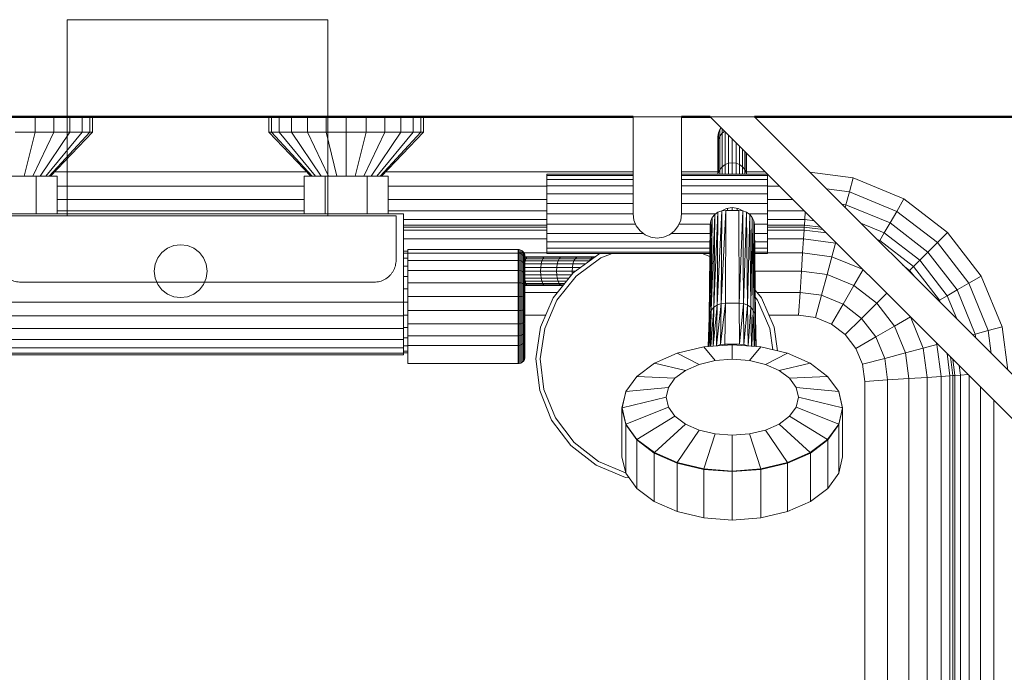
# Model space of a CAD drawing. Header units: millimetres. Extents: x -704 to 18014, y 1231 to 56345.
# Tile 43 of 60: x 13341 to 13788, y 41924 to 42220. Entities that reach past the tile are written whole.
import ezdxf

# ---------------------------------------------------------------- set-up
doc = ezdxf.new("R2010")
doc.units = ezdxf.units.MM
for name, color, linetype, lineweight in [('A-WALL-____-MCUT', 113, 'Continuous', 50), ('A-WALL-____-OTLN', 113, 'Continuous', 20), ('M-EQPM-____-OTLN', 50, 'Continuous', 20)]:
    doc.layers.add(name, color=color, linetype=linetype, lineweight=lineweight)

# ---------------------------------------------------------------- blocks, each defined once
blk = doc.blocks.new('Прямая форма - 83 new-609569-В_Этаж 03_Канализация')
at = {"layer": 'M-EQPM-____-OTLN', "color": 253}
for p, q in [((-65.94, 500), (-65.94, 493)), ((-57.5, 500), (-57.5, 493)), ((-50.25, 500), (-50.25, 493)), ((-44.69, 500), (-44.69, 493)), ((-41.19, 500), (-41.19, 493)), ((-40, 493), (-40, 500)), ((40, 500), (40, 493)), ((41.19, 493), (41.19, 500)), ((44.69, 493), (44.69, 500)), ((50.25, 493), (50.25, 500)), ((57.5, 493), (57.5, 500)), ((65.94, 493), (65.94, 500)), ((75, 493), (75, 500)), ((84.06, 493), (84.06, 500)), ((92.5, 493), (92.5, 500)), ((99.75, 493), (99.75, 500)), ((105.31, 493), (105.31, 500)), ((108.81, 493), (108.81, 500)), ((110, 493), (110, 500)), ((205, 456), (205, 500)), ((227, 500), (205, 500)), ((227, 456), (227, 500)), ((400, 340), (240, 500)), ((260, 500), (240, 500)), ((400, 360), (260, 500)), ((-65.94, 493), (-75, 493)), ((-65.94, 493), (-70.86, 473)), ((-57.5, 493), (-67, 473)), ((-57.5, 493), (-65.94, 493)), ((-50.25, 493), (-63.69, 473)), ((-44.69, 493), (-61.14, 473)), ((-41.19, 493), (-59.55, 473)), ((-59, 473), (-40, 493)), ((-50.25, 493), (-57.5, 493)), ((-44.69, 493), (-50.25, 493)), ((-41.19, 493), (-44.69, 493)), ((-40, 493), (-41.19, 493)), ((41.19, 493), (40, 493)), ((40, 493), (59, 473)), ((59.55, 473), (41.19, 493)), ((44.69, 493), (41.19, 493)), ((61.14, 473), (44.69, 493)), ((50.25, 493), (44.69, 493)), ((63.69, 473), (50.25, 493)), ((57.5, 493), (50.25, 493)), ((65.94, 493), (57.5, 493)), ((57.5, 493), (67, 473)), ((75, 493), (65.94, 493)), ((65.94, 493), (70.86, 473)), ((84.06, 493), (75, 493)), ((75, 493), (75, 473)), ((84.06, 493), (79.14, 473)), ((92.5, 493), (83, 473)), ((92.5, 493), (84.06, 493)), ((99.75, 493), (86.31, 473)), ((105.31, 493), (88.86, 473)), ((108.81, 493), (90.45, 473)), ((110, 493), (91, 473)), ((99.75, 493), (92.5, 493)), ((105.31, 493), (99.75, 493)), ((108.81, 493), (105.31, 493)), ((110, 493), (108.81, 493)), ((243.5, 491), (243.72, 492.68)), ((243.68, 489.63), (243.5, 491)), ((243.5, 491), (243.5, 487.95)), ((243.5, 487.95), (243.5, 491)), ((243.72, 492.68), (244.37, 494.25)), ((243.72, 489.63), (243.72, 492.68)), ((243.72, 489.63), (244.37, 491.19)), ((244.37, 494.25), (244.97, 495.03)), ((244.37, 491.19), (244.37, 494.25)), ((244.37, 491.19), (245.4, 492.53)), ((244.37, 476.03), (244.37, 491.19)), ((245.4, 492.53), (245.4, 494.6)), ((245.4, 492.53), (246.57, 493.43)), ((245.4, 477.33), (245.4, 492.53)), ((246.75, 493.25), (246.75, 478.32)), ((248.32, 491.68), (248.32, 478.95)), ((243.5, 487.95), (243.72, 489.63)), ((243.5, 474), (243.5, 487.95)), ((243.72, 474.52), (243.72, 489.63)), ((250, 479.16), (250, 490)), ((251.68, 478.95), (251.68, 488.32)), ((253.25, 478.32), (253.25, 486.75)), ((254.6, 477.33), (254.6, 485.4)), ((255.63, 476.03), (255.63, 484.37)), ((256.28, 474.52), (256.28, 483.72)), ((256.5, 474), (256.5, 483.5)), ((245.4, 477.33), (246.75, 478.32)), ((246.75, 478.32), (248.32, 478.95)), ((246.75, 478.32), (246.75, 474)), ((248.32, 478.95), (250, 479.16)), ((248.32, 478.95), (248.32, 474)), ((250, 474), (250, 479.16)), ((250, 479.16), (251.68, 478.95)), ((251.68, 478.95), (253.25, 478.32)), ((251.68, 474), (251.68, 478.95)), ((253.25, 478.32), (254.6, 477.33)), ((253.25, 474), (253.25, 478.32)), ((-84.5, 473), (-65.5, 473)), ((-56, 473), (-65.5, 473)), ((-65.5, 473), (-65.5, 456)), ((-57.1, 475), (57.1, 475)), ((-56, 456), (-56, 473)), ((56, 473), (56, 456)), ((65.5, 473), (56, 473)), ((65.5, 456), (65.5, 473)), ((84.5, 473), (65.5, 473)), ((84.5, 456), (84.5, 473)), ((84.5, 473), (94, 473)), ((92.9, 475), (205, 475)), ((94, 473), (94, 456)), ((166, 473.39), (166, 474)), ((205, 474), (166, 474)), ((166, 471.59), (166, 473.39)), ((205, 473.39), (166, 473.39)), ((227, 475), (243.5, 475)), ((266, 474), (227, 474)), ((266, 473.39), (227, 473.39)), ((243.72, 474.52), (244.37, 476.03)), ((244.37, 476.03), (245.4, 477.33)), ((244.37, 474), (244.37, 476.03)), ((245.4, 474), (245.4, 477.33)), ((254.6, 477.33), (255.63, 476.03)), ((254.6, 474), (254.6, 477.33)), ((255.63, 476.03), (256.28, 474.52)), ((255.63, 474), (255.63, 476.03)), ((256.5, 475), (265, 475)), ((266, 474), (266, 473.39)), ((266, 473.39), (266, 471.59)), ((285.11, 474.89), (304.73, 472.3)), ((-56, 468.53), (56, 468.53)), ((94, 468.53), (166, 468.53)), ((166, 468.73), (166, 471.59)), ((166, 471.59), (205, 471.59)), ((166, 465), (166, 468.73)), ((205, 468.73), (166, 468.73)), ((227, 471.59), (266, 471.59)), ((266, 468.73), (227, 468.73)), ((266, 471.59), (266, 468.73)), ((266, 468.73), (266, 465)), ((266, 468.53), (271.47, 468.53)), ((303.04, 466), (304.73, 472.3)), ((304.73, 472.3), (327.78, 462.76)), ((166, 460.66), (166, 465)), ((166, 465), (205, 465)), ((266, 465), (227, 465)), ((266, 460.66), (266, 465)), ((292.63, 467.37), (303.04, 466)), ((301.47, 460.13), (303.04, 466)), ((303.04, 466), (324.52, 457.11)), ((-56, 462.5), (56, 462.5)), ((94, 462.5), (166, 462.5)), ((166, 456), (166, 460.66)), ((205, 460.66), (166, 460.66)), ((266, 460.66), (227, 460.66)), ((266, 462.5), (277.5, 462.5)), ((266, 456), (266, 460.66)), ((299.63, 460.37), (301.47, 460.13)), ((301.13, 458.87), (301.47, 460.13)), ((301.47, 460.13), (321.48, 451.84)), ((324.52, 457.11), (327.78, 462.76)), ((327.78, 462.76), (347.57, 447.57)), ((101, 456), (-101, 456)), ((-56, 457.32), (56, 457.32)), ((94, 457.32), (166, 457.32)), ((101, 416), (101, 456)), ((166, 451.34), (166, 456)), ((205, 456), (166, 456)), ((205.37, 453.15), (205, 456)), ((226.63, 453.15), (227, 456)), ((242.54, 456), (227, 456)), ((242.05, 455.66), (240.48, 412.23)), ((240.48, 412.23), (242.05, 455.66)), ((240.94, 454.34), (242.05, 455.66)), ((240.94, 454.34), (242.05, 455.66)), ((243.5, 456.67), (241.65, 413.6)), ((241.65, 413.6), (243.5, 456.67)), ((241.65, 413.6), (242.05, 455.66)), ((242.05, 455.66), (241.65, 413.6)), ((242.05, 455.66), (243.5, 456.67)), ((242.05, 455.66), (243.5, 456.67)), ((245.19, 457.3), (243.18, 414.64)), ((243.18, 414.64), (245.19, 457.3)), ((243.18, 414.64), (243.5, 456.67)), ((243.5, 456.67), (243.18, 414.64)), ((243.5, 456.67), (245.19, 457.3)), ((243.5, 456.67), (245.19, 457.3)), ((247, 457.52), (244.95, 415.3)), ((244.95, 415.3), (247, 457.52)), ((244.95, 415.3), (245.19, 457.3)), ((245.19, 457.3), (244.95, 415.3)), ((245.19, 457.33), (247.41, 458.41)), ((247, 457.52), (245.19, 457.3)), ((245.19, 457.3), (247, 457.52)), ((246.85, 415.53), (247, 457.52)), ((246.85, 415.53), (247, 457.52)), ((253, 457.52), (247, 457.52)), ((253, 457.52), (247, 457.52)), ((247.41, 458.41), (250, 458.81)), ((247.8, 457.52), (247.8, 458.47)), ((250, 458.81), (252.59, 458.41)), ((250, 457.52), (250, 458.81)), ((252.2, 457.52), (252.2, 458.47)), ((252.59, 458.41), (254.81, 457.33)), ((253.15, 415.53), (253, 457.52)), ((253, 457.52), (253.15, 415.53)), ((253, 457.52), (254.81, 457.3)), ((253, 457.52), (254.81, 457.3)), ((254.81, 457.3), (253.15, 415.53)), ((253.15, 415.53), (254.81, 457.3)), ((255.05, 415.3), (254.81, 457.3)), ((254.81, 457.3), (255.05, 415.3)), ((254.81, 457.3), (256.5, 456.67)), ((254.81, 457.3), (256.5, 456.67)), ((256.5, 456.67), (255.05, 415.3)), ((255.05, 415.3), (256.5, 456.67)), ((256.83, 414.64), (256.5, 456.67)), ((256.5, 456.67), (256.83, 414.64)), ((256.5, 456.67), (257.95, 455.66)), ((256.5, 456.67), (257.95, 455.66)), ((257.95, 455.66), (256.83, 414.64)), ((256.83, 414.64), (257.95, 455.66)), ((257.46, 456), (266, 456)), ((258.35, 413.6), (257.95, 455.66)), ((257.95, 455.66), (258.35, 413.6)), ((257.95, 455.66), (259.06, 454.34)), ((257.95, 455.66), (259.06, 454.34)), ((266, 457.32), (282.68, 457.32)), ((266, 451.34), (266, 456)), ((282.84, 453.35), (283.08, 456.92)), ((321.48, 451.84), (324.52, 457.11)), ((324.52, 457.11), (342.96, 442.96)), ((101, 453.35), (166, 453.35)), ((166, 450.85), (101, 450.85)), ((166, 447), (166, 451.34)), ((206.13, 451.34), (166, 451.34)), ((205.37, 453.15), (206.47, 450.5)), ((225.53, 450.5), (226.63, 453.15)), ((225.87, 451.34), (240.02, 451.34)), ((240.24, 452.81), (239.5, 408.93)), ((239.5, 408.93), (240.24, 452.81)), ((239.5, 408.93), (240, 451.17)), ((240, 451.17), (239.5, 408.93)), ((240.94, 454.34), (239.75, 410.64)), ((239.75, 410.64), (240.94, 454.34)), ((239.75, 410.64), (240.24, 452.81)), ((240.24, 452.81), (239.75, 410.64)), ((240, 451.17), (240.24, 452.81)), ((240, 451.17), (240.24, 452.81)), ((240.24, 452.81), (240.94, 454.34)), ((240.24, 452.81), (240.94, 454.34)), ((240.48, 412.23), (240.94, 454.34)), ((240.94, 454.34), (240.48, 412.23)), ((259.06, 454.34), (258.35, 413.6)), ((258.35, 413.6), (259.06, 454.34)), ((259.52, 412.23), (259.06, 454.34)), ((259.06, 454.34), (259.52, 412.23)), ((259.06, 454.34), (259.76, 452.81)), ((259.76, 452.81), (259.06, 454.34)), ((259.76, 452.81), (259.52, 412.23)), ((259.52, 412.23), (259.76, 452.81)), ((260.25, 410.64), (259.76, 452.81)), ((259.76, 452.81), (260.25, 410.64)), ((259.76, 452.81), (260, 451.17)), ((260, 451.17), (259.76, 452.81)), ((259.98, 451.34), (266, 451.34)), ((260.5, 408.93), (260, 451.17)), ((260, 451.17), (260.25, 410.64)), ((260, 451.17), (260.5, 408.93)), ((260.25, 410.64), (260, 451.17)), ((266, 453.35), (282.84, 453.35)), ((266, 451.34), (266, 447)), ((282.68, 450.85), (266, 450.85)), ((282.62, 450), (282.68, 450.85)), ((282.68, 450.85), (282.84, 453.35)), ((290.13, 449.87), (282.68, 450.85)), ((282.84, 453.35), (287.23, 452.77)), ((308.31, 451.69), (318.87, 447.32)), ((318.87, 447.32), (321.48, 451.84)), ((321.48, 451.84), (338.66, 438.66)), ((166, 450), (101, 450)), ((101, 448.64), (166, 448.64)), ((209.81, 447), (166, 447)), ((166, 447), (166, 443.27)), ((206.47, 450.5), (208.22, 448.22)), ((208.22, 448.22), (210.5, 446.47)), ((210.5, 446.47), (213.15, 445.37)), ((218.85, 445.37), (221.5, 446.47)), ((221.5, 446.47), (223.78, 448.22)), ((222.19, 447), (239.95, 447)), ((223.78, 448.22), (225.53, 450.5)), ((260.03, 447), (266, 447)), ((282.62, 450), (266, 450)), ((266, 448.64), (282.53, 448.64)), ((266, 447), (266, 443.27)), ((282.27, 444.64), (282.53, 448.64)), ((282.53, 448.64), (282.62, 450)), ((282.53, 448.64), (292.7, 447.3)), ((291.12, 448.88), (282.62, 450)), ((316.86, 443.85), (318.87, 447.32)), ((318.87, 447.32), (334.96, 434.96)), ((342.96, 442.96), (347.57, 447.57)), ((347.57, 447.57), (362.76, 427.78)), ((-3.11, 441.59), (0, 442)), ((0, 442), (3.11, 441.59)), ((101, 444.64), (166, 444.64)), ((239.91, 443.27), (166, 443.27)), ((166, 443.27), (166, 440.41)), ((213.15, 445.37), (216, 445)), ((216, 445), (218.85, 445.37)), ((260.05, 443.27), (266, 443.27)), ((266, 444.64), (282.27, 444.64)), ((266, 443.27), (266, 440.41)), ((281.85, 438.28), (282.27, 444.64)), ((296.81, 442.73), (282.27, 444.64)), ((296.81, 442.73), (295.15, 436.53)), ((297.6, 442.4), (296.81, 442.73)), ((315.65, 444.35), (316.86, 443.85)), ((316.86, 443.85), (332.13, 432.13)), ((338.66, 438.66), (342.96, 442.96)), ((342.96, 442.96), (357.11, 424.52)), ((-10.39, 436), (-8.49, 438.49)), ((-8.49, 438.49), (-6, 440.39)), ((-6, 440.39), (-3.11, 441.59)), ((3.11, 441.59), (6, 440.39)), ((6, 440.39), (8.49, 438.49)), ((8.49, 438.49), (10.39, 436)), ((103, 439), (101, 439)), ((103, 438.22), (101, 438.22)), ((103, 438.11), (103, 439.79)), ((153, 439.79), (103, 439.79)), ((103, 434.87), (103, 438.11)), ((153, 438.11), (103, 438.11)), ((153, 438.11), (153, 439.79)), ((153.39, 439.76), (153, 439.79)), ((153.39, 439.76), (153, 439.79)), ((166, 438.28), (153, 438.28)), ((153, 434.87), (153, 438.11)), ((153.39, 438.09), (153, 438.11)), ((153.39, 438.09), (153, 438.11)), ((153.39, 438.09), (153.39, 439.76)), ((153.39, 439.76), (153.39, 438.09)), ((154.15, 439.56), (153.39, 439.76)), ((154.15, 439.56), (153.39, 439.76)), ((153.39, 434.85), (153.39, 438.09)), ((154.15, 437.9), (153.39, 438.09)), ((154.15, 437.9), (154.15, 439.56)), ((154.15, 439.56), (154.15, 437.9)), ((154.83, 439.17), (154.15, 439.56)), ((154.83, 439.17), (154.15, 439.56)), ((154.15, 434.69), (154.15, 437.9)), ((154.83, 437.53), (154.15, 437.9)), ((154.83, 437.53), (154.83, 439.17)), ((154.83, 439.17), (154.83, 437.53)), ((155.38, 438.61), (154.83, 439.17)), ((155.38, 438.61), (154.83, 439.17)), ((154.83, 434.38), (154.83, 437.53)), ((155.38, 437.02), (154.83, 437.53)), ((155.38, 437.02), (155.38, 438.61)), ((155.38, 438.61), (155.38, 437.02)), ((155.77, 437.94), (155.38, 438.61)), ((155.77, 437.94), (155.38, 438.61)), ((155.77, 436.39), (155.77, 437.94)), ((155.77, 437.94), (155.77, 436.39)), ((155.97, 437.18), (155.77, 437.94)), ((155.97, 437.18), (155.77, 437.94)), ((166, 440.41), (239.87, 440.41)), ((166, 440.41), (166, 438.61)), ((166, 438.61), (239.85, 438.61)), ((166, 438.61), (166, 438)), ((166, 438), (239.84, 438)), ((177.85, 429.18), (189.51, 437.76)), ((189.51, 437.76), (190.13, 438)), ((195.61, 438), (190.47, 436.01)), ((239.83, 436.67), (236.39, 438)), ((260.07, 440.41), (266, 440.41)), ((260.08, 438.61), (266, 438.61)), ((260.08, 438), (266, 438)), ((266, 440.41), (266, 438.61)), ((266, 438.61), (266, 438)), ((281.85, 438.28), (266, 438.28)), ((281.85, 438.28), (281.31, 430)), ((295.15, 436.53), (281.85, 438.28)), ((334.96, 434.96), (338.66, 438.66)), ((338.66, 438.66), (351.84, 421.48)), ((-12, 430), (-11.59, 433.11)), ((-11.59, 433.11), (-10.39, 436)), ((10.39, 436), (11.59, 433.11)), ((11.59, 433.11), (12, 430)), ((103, 435.92), (101, 435.92)), ((103, 430.3), (103, 434.87)), ((153, 434.87), (103, 434.87)), ((153, 430.3), (153, 434.87)), ((153.39, 434.85), (153, 434.87)), ((153.39, 430.29), (153.39, 434.85)), ((154.15, 434.69), (153.39, 434.85)), ((154.15, 430.17), (154.15, 434.69)), ((154.83, 434.38), (154.15, 434.69)), ((154.83, 429.93), (154.83, 434.38)), ((155.38, 433.94), (154.83, 434.38)), ((155.38, 433.94), (155.38, 437.02)), ((155.77, 436.39), (155.38, 437.02)), ((155.77, 436.39), (155.38, 437.02)), ((157.35, 436.5), (155.38, 436.5)), ((155.38, 436.28), (156.92, 436.28)), ((155.38, 435.63), (156.51, 435.63)), ((156.16, 434.6), (155.38, 434.6)), ((155.38, 429.6), (155.38, 433.94)), ((155.77, 433.4), (155.38, 433.94)), ((155.77, 433.4), (155.77, 436.39)), ((155.77, 436.39), (155.77, 433.4)), ((155.97, 435.68), (155.77, 436.39)), ((155.97, 435.68), (155.77, 436.39)), ((155.77, 429.19), (155.77, 433.4)), ((155.97, 432.8), (155.77, 433.4)), ((155.97, 432.8), (155.77, 433.4)), ((155.77, 432.1), (155.89, 433.25)), ((155.89, 433.25), (156.16, 434.6)), ((163.37, 433.25), (155.89, 433.25)), ((155.97, 435.68), (155.97, 437.18)), ((155.97, 437.18), (155.97, 435.68)), ((156, 436.79), (155.97, 437.18)), ((156, 436.79), (155.97, 437.18)), ((155.97, 432.8), (155.97, 435.68)), ((155.97, 435.68), (155.97, 432.8)), ((156, 435.32), (155.97, 435.68)), ((156, 435.32), (155.97, 435.68)), ((155.97, 428.73), (155.97, 432.8)), ((155.97, 432.8), (155.97, 428.73)), ((156, 432.49), (155.97, 432.8)), ((156, 432.49), (155.97, 432.8)), ((156, 435.32), (156, 436.79)), ((156, 436.79), (156, 435.32)), ((156, 432.49), (156, 435.32)), ((156, 435.32), (156, 432.49)), ((156.16, 434.6), (156.51, 435.63)), ((163.7, 434.6), (156.16, 434.6)), ((156.51, 435.63), (156.92, 436.28)), ((156.51, 435.63), (164.13, 435.63)), ((156.92, 436.28), (157.35, 436.5)), ((156.92, 436.28), (164.64, 436.28)), ((165.18, 436.5), (157.35, 436.5)), ((163.16, 431.68), (163.37, 433.25)), ((163.37, 433.25), (163.7, 434.6)), ((170.68, 433.25), (163.37, 433.25)), ((163.7, 434.6), (164.13, 435.63)), ((171.08, 434.6), (163.7, 434.6)), ((164.13, 435.63), (164.64, 436.28)), ((164.13, 435.63), (171.59, 435.63)), ((164.64, 436.28), (165.18, 436.5)), ((164.64, 436.28), (172.19, 436.28)), ((172.84, 436.5), (165.18, 436.5)), ((170.43, 431.68), (170.68, 433.25)), ((170.68, 433.25), (171.08, 434.6)), ((177.8, 433.25), (170.68, 433.25)), ((171.08, 434.6), (171.59, 435.63)), ((178.25, 434.6), (171.08, 434.6)), ((171.59, 435.63), (172.19, 436.28)), ((171.59, 435.63), (178.85, 435.63)), ((172.19, 436.28), (172.84, 436.5)), ((172.19, 436.28), (179.54, 436.28)), ((180.29, 436.5), (172.84, 436.5)), ((177.51, 431.68), (177.8, 433.25)), ((177.8, 433.25), (178.25, 434.6)), ((183.38, 433.25), (177.8, 433.25)), ((178.25, 434.6), (178.85, 435.63)), ((185.2, 434.6), (178.25, 434.6)), ((178.85, 435.63), (179.54, 436.28)), ((178.85, 435.63), (185.87, 435.63)), ((190.47, 436.01), (179.24, 427.74)), ((179.54, 436.28), (180.29, 436.5)), ((179.54, 436.28), (186.66, 436.28)), ((187.5, 436.5), (180.29, 436.5)), ((185.2, 434.6), (185.87, 435.63)), ((185.87, 435.63), (186.66, 436.28)), ((185.87, 435.63), (186.62, 435.63)), ((186.66, 436.28), (187.5, 436.5)), ((186.66, 436.28), (187.5, 436.28)), ((295.15, 436.53), (292.99, 428.46)), ((309.26, 430.69), (295.15, 436.53)), ((332.13, 432.13), (334.96, 434.96)), ((334.96, 434.96), (347.32, 418.87)), ((-11.59, 426.89), (-12, 430)), ((12, 430), (11.59, 426.89)), ((103, 432.26), (101, 432.26)), ((103, 424.72), (103, 430.3)), ((153, 430.3), (103, 430.3)), ((153, 424.72), (153, 430.3)), ((153.39, 430.29), (153, 430.3)), ((153.39, 424.71), (153.39, 430.29)), ((154.15, 430.17), (153.39, 430.29)), ((154.15, 424.64), (154.15, 430.17)), ((154.83, 429.93), (154.15, 430.17)), ((154.83, 424.5), (154.83, 429.93)), ((155.38, 429.6), (154.83, 429.93)), ((155.38, 424.29), (155.38, 429.6)), ((155.77, 429.19), (155.38, 429.6)), ((163.16, 431.68), (155.77, 431.68)), ((163.09, 430), (155.77, 430)), ((155.77, 424.04), (155.77, 429.19)), ((155.97, 428.73), (155.77, 429.19)), ((155.97, 428.73), (155.77, 429.19)), ((155.97, 423.77), (155.97, 428.73)), ((155.97, 428.73), (155.97, 423.77)), ((156, 428.5), (155.97, 428.73)), ((156, 428.5), (155.97, 428.73)), ((156, 428.5), (156, 432.49)), ((156, 432.49), (156, 428.5)), ((156, 423.62), (156, 428.5)), ((156, 428.5), (156, 423.62)), ((163.09, 430), (163.16, 431.68)), ((163.16, 428.32), (163.09, 430)), ((170.35, 430), (163.09, 430)), ((170.43, 431.68), (163.16, 431.68)), ((168.84, 417.86), (177.85, 429.18)), ((170.35, 430), (170.43, 431.68)), ((170.43, 428.32), (170.35, 430)), ((177.41, 430), (170.35, 430)), ((177.51, 431.68), (170.43, 431.68)), ((177.41, 430), (177.51, 431.68)), ((177.48, 428.72), (177.41, 430)), ((178.97, 430), (177.41, 430)), ((181.25, 431.68), (177.51, 431.68)), ((281.31, 430), (260.25, 430)), ((281.31, 430), (280.68, 420.35)), ((292.99, 428.46), (281.31, 430)), ((292.99, 428.46), (290.47, 419.06)), ((305.09, 423.45), (292.99, 428.46)), ((309.26, 430.69), (305.09, 423.45)), ((327.35, 432.65), (330.35, 430.35)), ((330.35, 430.35), (332.13, 432.13)), ((330.35, 430.35), (332.65, 427.35)), ((332.13, 432.13), (343.85, 416.86)), ((-10.39, 424), (-11.59, 426.89)), ((-8.49, 421.51), (-10.39, 424)), ((10.39, 424), (8.49, 421.51)), ((11.59, 426.89), (10.39, 424)), ((103, 427.5), (101, 427.5)), ((103, 418.53), (103, 424.72)), ((153, 424.72), (103, 424.72)), ((153, 418.53), (153, 424.72)), ((153.39, 424.71), (153, 424.72)), ((153.39, 418.53), (153.39, 424.71)), ((154.15, 424.64), (153.39, 424.71)), ((154.15, 418.51), (154.15, 424.64)), ((154.83, 424.5), (154.15, 424.64)), ((154.83, 418.46), (154.83, 424.5)), ((155.38, 424.29), (154.83, 424.5)), ((155.38, 418.41), (155.38, 424.29)), ((155.77, 424.04), (155.38, 424.29)), ((163.16, 428.32), (155.77, 428.32)), ((155.89, 426.75), (155.77, 427.9)), ((156.51, 424.37), (155.77, 424.37)), ((155.77, 418.33), (155.77, 424.04)), ((155.97, 423.77), (155.77, 424.04)), ((155.97, 423.77), (155.77, 424.04)), ((156.16, 425.4), (155.89, 426.75)), ((163.37, 426.75), (155.89, 426.75)), ((156.51, 424.37), (156.16, 425.4)), ((163.7, 425.4), (156.16, 425.4)), ((156.92, 423.72), (156.51, 424.37)), ((164.13, 424.37), (156.51, 424.37)), ((163.37, 426.75), (163.16, 428.32)), ((170.43, 428.32), (163.16, 428.32)), ((163.7, 425.4), (163.37, 426.75)), ((170.68, 426.75), (163.37, 426.75)), ((164.13, 424.37), (163.7, 425.4)), ((171.08, 425.4), (163.7, 425.4)), ((164.64, 423.72), (164.13, 424.37)), ((171.59, 424.37), (164.13, 424.37)), ((170.68, 426.75), (170.43, 428.32)), ((177.17, 428.32), (170.43, 428.32)), ((179.24, 427.74), (170.55, 416.83)), ((171.08, 425.4), (170.68, 426.75)), ((175.92, 426.75), (170.68, 426.75)), ((171.59, 424.37), (171.08, 425.4)), ((174.85, 425.4), (171.08, 425.4)), ((172.19, 423.72), (171.59, 424.37)), ((174.02, 424.37), (171.59, 424.37)), ((351.84, 421.48), (357.11, 424.52)), ((357.11, 424.52), (362.76, 427.78)), ((357.11, 424.52), (366, 403.04)), ((362.76, 427.78), (372.3, 404.73)), ((-6, 419.61), (-8.49, 421.51)), ((-3.11, 418.41), (-6, 419.61)), ((6, 419.61), (3.11, 418.41)), ((8.49, 421.51), (6, 419.61)), ((103, 421.95), (101, 421.95)), ((156.92, 423.72), (155.77, 423.72)), ((157.35, 423.5), (155.77, 423.5)), ((170.83, 420.35), (155.77, 420.35)), ((155.97, 418.25), (155.97, 423.77)), ((155.97, 423.77), (155.97, 418.25)), ((156, 423.62), (155.97, 423.77)), ((156, 423.62), (155.97, 423.77)), ((156, 418.21), (156, 423.62)), ((156, 423.62), (156, 418.21)), ((157.35, 423.5), (156.92, 423.72)), ((164.64, 423.72), (156.92, 423.72)), ((165.18, 423.5), (157.35, 423.5)), ((165.18, 423.5), (164.64, 423.72)), ((172.19, 423.72), (164.64, 423.72)), ((172.84, 423.5), (165.18, 423.5)), ((172.84, 423.5), (172.19, 423.72)), ((173.51, 423.72), (172.19, 423.72)), ((260.35, 421.38), (263.16, 417.86)), ((280.68, 420.35), (261.17, 420.35)), ((280.68, 420.35), (280, 410)), ((290.47, 419.06), (280.68, 420.35)), ((305.09, 423.45), (300.22, 415.02)), ((315.48, 415.48), (305.09, 423.45)), ((320, 420), (315.48, 415.48)), ((347.32, 418.87), (351.84, 421.48)), ((351.84, 421.48), (360.13, 401.47)), ((-101, 416), (101, 416)), ((0, 418), (-3.11, 418.41)), ((3.11, 418.41), (0, 418)), ((101, 409.79), (101, 416)), ((103, 416), (101, 416)), ((103, 412.16), (103, 418.53)), ((153, 418.53), (103, 418.53)), ((153, 412.16), (153, 418.53)), ((153.39, 418.53), (153, 418.53)), ((153.39, 412.16), (153.39, 418.53)), ((154.15, 418.51), (153.39, 418.53)), ((154.15, 412.2), (154.15, 418.51)), ((154.83, 418.46), (154.15, 418.51)), ((154.83, 412.26), (154.83, 418.46)), ((155.38, 418.41), (154.83, 418.46)), ((155.38, 412.35), (155.38, 418.41)), ((155.77, 418.33), (155.38, 418.41)), ((155.77, 412.46), (155.77, 418.33)), ((155.97, 418.25), (155.77, 418.33)), ((155.97, 418.25), (155.77, 418.33)), ((155.97, 412.58), (155.97, 418.25)), ((155.97, 418.25), (155.97, 412.58)), ((156, 418.21), (155.97, 418.25)), ((156, 418.21), (155.97, 418.25)), ((156, 412.64), (156, 418.21)), ((156, 418.21), (156, 412.64)), ((163.09, 404.58), (168.84, 417.86)), ((170.55, 416.83), (165.01, 404.03)), ((244.95, 415.3), (242.84, 396.08)), ((242.84, 396.08), (244.95, 415.3)), ((243.18, 414.64), (244.95, 415.3)), ((244.95, 415.3), (243.18, 414.64)), ((246.85, 415.53), (244.7, 396.71)), ((244.7, 396.71), (246.85, 415.53)), ((244.7, 396.71), (244.95, 415.3)), ((244.95, 415.3), (244.7, 396.71)), ((244.95, 415.3), (246.85, 415.53)), ((246.85, 415.53), (244.95, 415.3)), ((246.69, 396.94), (246.85, 415.53)), ((246.69, 396.94), (246.85, 415.53)), ((253.15, 415.53), (246.85, 415.53)), ((253.15, 415.53), (246.85, 415.53)), ((253.31, 396.94), (253.15, 415.53)), ((253.15, 415.53), (253.31, 396.94)), ((253.15, 415.53), (255.05, 415.3)), ((255.05, 415.3), (253.15, 415.53)), ((255.05, 415.3), (253.31, 396.94)), ((253.31, 396.94), (255.05, 415.3)), ((255.3, 396.71), (255.05, 415.3)), ((255.05, 415.3), (255.3, 396.71)), ((255.05, 415.3), (256.83, 414.64)), ((256.83, 414.64), (255.05, 415.3)), ((261.45, 416.83), (260.39, 418.15)), ((266.99, 404.03), (261.45, 416.83)), ((263.16, 417.86), (268.91, 404.58)), ((290.47, 419.06), (287.76, 408.98)), ((300.22, 415.02), (290.47, 419.06)), ((300.22, 415.02), (295, 405.98)), ((308.6, 408.6), (300.22, 415.02)), ((315.48, 415.48), (308.6, 408.6)), ((323.45, 405.09), (315.48, 415.48)), ((343.85, 416.86), (347.32, 418.87)), ((343.85, 416.86), (344.35, 415.65)), ((347.32, 418.87), (351.69, 408.31)), ((103, 406.06), (103, 412.16)), ((103, 412.16), (153, 412.16)), ((153, 406.06), (153, 412.16)), ((153, 412.16), (153.39, 412.16)), ((153.39, 412.16), (154.15, 412.2)), ((153.39, 406.07), (153.39, 412.16)), ((154.15, 412.2), (154.83, 412.26)), ((154.15, 406.15), (154.15, 412.2)), ((154.83, 412.26), (155.38, 412.35)), ((154.83, 406.32), (154.83, 412.26)), ((155.38, 412.35), (155.77, 412.46)), ((155.38, 406.55), (155.38, 412.35)), ((155.77, 412.46), (155.97, 412.58)), ((155.97, 412.58), (155.77, 412.46)), ((155.77, 406.83), (155.77, 412.46)), ((155.97, 412.58), (156, 412.64)), ((156, 412.64), (155.97, 412.58)), ((155.97, 412.58), (155.97, 407.15)), ((155.97, 407.15), (155.97, 412.58)), ((156, 412.64), (156, 407.31)), ((156, 407.31), (156, 412.64)), ((239.75, 410.64), (239.19, 395.8)), ((239.19, 395.8), (239.75, 410.64)), ((239.34, 395.81), (239.75, 410.64)), ((239.75, 410.64), (239.34, 395.81)), ((240.48, 412.23), (239.48, 395.82)), ((239.48, 395.82), (240.48, 412.23)), ((239.5, 408.93), (239.75, 410.64)), ((239.75, 410.64), (239.5, 408.93)), ((239.75, 410.64), (240.48, 412.23)), ((240.48, 412.23), (239.75, 410.64)), ((240.07, 395.87), (240.48, 412.23)), ((240.48, 412.23), (240.07, 395.87)), ((241.65, 413.6), (240.2, 395.88)), ((240.2, 395.88), (241.65, 413.6)), ((240.48, 412.23), (241.65, 413.6)), ((241.65, 413.6), (240.48, 412.23)), ((241.26, 395.96), (241.65, 413.6)), ((241.65, 413.6), (241.26, 395.96)), ((243.18, 414.64), (241.33, 395.96)), ((241.33, 395.96), (243.18, 414.64)), ((241.65, 413.6), (243.18, 414.64)), ((243.18, 414.64), (241.65, 413.6)), ((242.83, 396.07), (243.18, 414.64)), ((243.18, 414.64), (242.83, 396.07)), ((256.83, 414.64), (255.3, 396.71)), ((255.3, 396.71), (256.83, 414.64)), ((257.17, 396.07), (256.83, 414.64)), ((256.83, 414.64), (257.17, 396.07)), ((256.83, 414.64), (258.35, 413.6)), ((258.35, 413.6), (256.83, 414.64)), ((258.35, 413.6), (257.17, 396.07)), ((257.17, 396.07), (258.35, 413.6)), ((258.74, 395.96), (258.35, 413.6)), ((258.35, 413.6), (258.74, 395.96)), ((258.35, 413.6), (259.52, 412.23)), ((259.52, 412.23), (258.35, 413.6)), ((259.52, 412.23), (258.81, 395.95)), ((258.81, 395.95), (259.52, 412.23)), ((259.93, 395.87), (259.52, 412.23)), ((259.52, 412.23), (259.93, 395.87)), ((259.52, 412.23), (260.25, 410.64)), ((260.25, 410.64), (259.52, 412.23)), ((260.25, 410.64), (260.03, 395.86)), ((260.03, 395.86), (260.25, 410.64)), ((260.66, 395.81), (260.25, 410.64)), ((260.25, 410.64), (260.66, 395.81)), ((260.25, 410.64), (260.5, 408.93)), ((260.5, 408.93), (260.25, 410.64)), ((-101, 409.79), (101, 409.79)), ((103, 410.05), (101, 410.05)), ((101, 409.79), (101, 404)), ((103, 400.66), (103, 406.06)), ((153, 406.06), (103, 406.06)), ((153.39, 406.07), (153, 406.06)), ((153, 400.66), (153, 406.06)), ((154.15, 406.15), (153.39, 406.07)), ((153.39, 400.67), (153.39, 406.07)), ((154.83, 406.32), (154.15, 406.15)), ((154.15, 400.8), (154.15, 406.15)), ((155.38, 406.55), (154.83, 406.32)), ((154.83, 401.06), (154.83, 406.32)), ((155.77, 406.83), (155.38, 406.55)), ((155.38, 401.41), (155.38, 406.33)), ((165.44, 410), (155.77, 410)), ((165.44, 410), (155.77, 410)), ((155.97, 407.15), (155.77, 406.83)), ((155.97, 407.15), (155.77, 406.83)), ((155.77, 401.85), (155.77, 406.33)), ((156, 407.31), (155.97, 407.15)), ((156, 407.31), (155.97, 407.15)), ((155.97, 407.15), (155.97, 402.34)), ((155.97, 402.34), (155.97, 407.15)), ((156, 407.31), (156, 402.59)), ((156, 402.59), (156, 407.31)), ((239.13, 395.8), (239.5, 408.93)), ((239.5, 408.93), (239.13, 395.8)), ((260.87, 395.8), (260.5, 408.93)), ((260.5, 408.93), (260.7, 395.81)), ((260.5, 408.93), (260.87, 395.8)), ((260.7, 395.81), (260.5, 408.93)), ((280, 410), (266.56, 410)), ((280, 410), (266.56, 410)), ((287.76, 408.98), (280, 410)), ((287.76, 408.98), (280, 410)), ((295, 405.98), (287.76, 408.98)), ((295, 405.98), (287.76, 408.98)), ((308.6, 408.6), (301.21, 401.21)), ((315.02, 400.22), (308.6, 408.6)), ((330.69, 409.26), (323.45, 405.09)), ((336.53, 395.15), (330.69, 409.26)), ((101, 404), (-101, 404)), ((103, 404.5), (101, 404.5)), ((101, 404), (101, 399.03)), ((155.77, 401.85), (155.38, 401.41)), ((155.97, 402.34), (155.77, 401.85)), ((155.97, 402.34), (155.77, 401.85)), ((155.77, 397.79), (155.77, 401.85)), ((156, 402.59), (155.97, 402.34)), ((156, 402.59), (155.97, 402.34)), ((155.97, 402.34), (155.97, 398.38)), ((155.97, 398.38), (155.97, 402.34)), ((156, 402.59), (156, 398.68)), ((156, 398.68), (156, 402.59)), ((161, 390.25), (163.09, 404.58)), ((165.01, 404.03), (163, 390.23)), ((268.4, 394.34), (266.99, 404.03)), ((268.91, 404.58), (270.47, 393.85)), ((301.21, 401.21), (295, 405.98)), ((301.21, 401.21), (295, 405.98)), ((323.45, 405.09), (315.02, 400.22)), ((328.46, 392.99), (323.45, 405.09)), ((360.13, 401.47), (366, 403.04)), ((366, 403.04), (372.3, 404.73)), ((366, 403.04), (367.37, 392.63)), ((372.3, 404.73), (374.89, 385.11)), ((101, 399.03), (-101, 399.03)), ((103, 399.74), (101, 399.74)), ((101, 399.03), (101, 395.22)), ((103, 396.34), (103, 400.66)), ((153, 400.66), (103, 400.66)), ((153.39, 400.67), (153, 400.66)), ((153, 396.34), (153, 400.66)), ((154.15, 400.8), (153.39, 400.67)), ((153.39, 396.36), (153.39, 400.67)), ((154.83, 401.06), (154.15, 400.8)), ((154.15, 396.52), (154.15, 400.8)), ((155.38, 401.41), (154.83, 401.06)), ((154.83, 396.82), (154.83, 401.06)), ((155.38, 397.26), (154.83, 396.82)), ((155.38, 397.26), (155.38, 401.41)), ((155.77, 397.79), (155.38, 397.26)), ((155.38, 389.25), (155.38, 397.26)), ((155.97, 398.38), (155.77, 397.79)), ((155.77, 389.93), (155.77, 397.79)), ((156, 398.68), (155.97, 398.38)), ((156, 398.68), (155.97, 398.38)), ((155.97, 390.69), (155.97, 398.38)), ((305.98, 395), (301.21, 401.21)), ((305.98, 395), (301.21, 401.21)), ((315.02, 400.22), (305.98, 395)), ((319.06, 390.47), (315.02, 400.22)), ((342.73, 396.81), (342.4, 397.6)), ((358.87, 401.13), (360.13, 401.47)), ((360.13, 401.47), (360.37, 399.63)), ((101, 395.22), (-101, 395.22)), ((101, 392.82), (-101, 392.82)), ((103, 396.08), (101, 396.08)), ((101, 395.22), (101, 392.82)), ((103, 393.78), (101, 393.78)), ((103, 393), (101, 393)), ((101, 392.82), (101, 392)), ((103, 388.08), (103, 396.34)), ((153, 396.34), (103, 396.34)), ((153.39, 396.36), (153, 396.34)), ((153, 388.08), (153, 396.34)), ((154.15, 396.52), (153.39, 396.36)), ((153.39, 388.11), (153.39, 396.36)), ((154.83, 396.82), (154.15, 396.52)), ((154.15, 388.31), (154.15, 396.52)), ((154.83, 388.7), (154.83, 396.82)), ((225.05, 392.78), (214.72, 388.23)), ((225.05, 392.78), (214.72, 388.23)), ((237.08, 395.64), (225.05, 392.78)), ((237.08, 395.64), (225.05, 392.78)), ((225.05, 392.78), (235, 387.73)), ((225.05, 392.78), (235, 387.73)), ((250, 396.62), (237.08, 395.64)), ((250, 396.62), (237.08, 395.64)), ((237.08, 395.64), (242.24, 389.45)), ((237.08, 395.64), (242.24, 389.45)), ((244.7, 396.71), (242.96, 396.08)), ((244.7, 396.71), (242.96, 396.08)), ((246.69, 396.94), (244.7, 396.71)), ((246.69, 396.94), (244.7, 396.71)), ((246.55, 396.36), (246.69, 396.94)), ((246.55, 396.36), (246.69, 396.94)), ((253.31, 396.94), (246.69, 396.94)), ((253.31, 396.94), (246.69, 396.94)), ((262.92, 395.64), (250, 396.62)), ((262.92, 395.64), (250, 396.62)), ((250, 396.62), (250, 390.03)), ((250, 396.62), (250, 390.03)), ((255.3, 396.71), (253.31, 396.94)), ((255.3, 396.71), (253.31, 396.94)), ((257.04, 396.08), (255.3, 396.71)), ((257.04, 396.08), (255.3, 396.71)), ((262.92, 395.64), (257.76, 389.45)), ((262.92, 395.64), (257.76, 389.45)), ((274.95, 392.78), (262.92, 395.64)), ((274.95, 392.78), (262.92, 395.64)), ((274.95, 392.78), (265, 387.73)), ((274.95, 392.78), (265, 387.73)), ((285.28, 388.23), (274.95, 392.78)), ((285.28, 388.23), (274.95, 392.78)), ((308.98, 387.76), (305.98, 395)), ((308.98, 387.76), (305.98, 395)), ((328.46, 392.99), (319.06, 390.47)), ((336.53, 395.15), (328.46, 392.99)), ((330, 381.31), (328.46, 392.99)), ((342.73, 396.81), (336.53, 395.15)), ((338.28, 381.85), (336.53, 395.15)), ((344.64, 382.27), (342.73, 396.81)), ((347.3, 392.7), (348.64, 382.53)), ((101, 392), (-101, 392)), ((154.15, 388.31), (153.39, 388.11)), ((154.83, 388.7), (154.15, 388.31)), ((155.38, 389.25), (154.83, 388.7)), ((155.77, 389.93), (155.38, 389.25)), ((155.97, 390.69), (155.77, 389.93)), ((162.73, 375.88), (161, 390.25)), ((163, 390.23), (164.66, 376.38)), ((214.72, 388.23), (206.79, 382.31)), ((214.72, 388.23), (206.79, 382.31)), ((214.72, 388.23), (228.79, 384.99)), ((214.72, 388.23), (228.79, 384.99)), ((235, 387.73), (242.24, 389.45)), ((242.24, 389.45), (235, 387.73)), ((250, 390.03), (242.24, 389.45)), ((242.24, 389.45), (250, 390.03)), ((257.76, 389.45), (250, 390.03)), ((250, 390.03), (257.76, 389.45)), ((265, 387.73), (257.76, 389.45)), ((265, 387.73), (257.76, 389.45)), ((285.28, 388.23), (271.21, 384.99)), ((285.28, 388.23), (271.21, 384.99)), ((293.21, 382.31), (285.28, 388.23)), ((293.21, 382.31), (285.28, 388.23)), ((319.06, 390.47), (308.98, 387.76)), ((320.35, 380.68), (319.06, 390.47)), ((350, 382.62), (348.88, 391.12)), ((349.87, 390.13), (350.85, 382.68)), ((153, 388.08), (103, 388.08)), ((153.39, 388.11), (153, 388.08)), ((224.02, 381.43), (228.79, 384.99)), ((228.79, 384.99), (224.02, 381.43)), ((228.79, 384.99), (235, 387.73)), ((235, 387.73), (228.79, 384.99)), ((271.21, 384.99), (265, 387.73)), ((271.21, 384.99), (265, 387.73)), ((275.98, 381.43), (271.21, 384.99)), ((275.98, 381.43), (271.21, 384.99)), ((310, 380), (308.98, 387.76)), ((308.98, 387.76), (310, 380)), ((352.77, 387.23), (353.35, 382.84)), ((206.79, 382.31), (201.8, 375.4)), ((206.79, 382.31), (201.8, 375.4)), ((206.79, 382.31), (224.02, 381.43)), ((206.79, 382.31), (224.02, 381.43)), ((224.02, 381.43), (221.02, 377.28)), ((224.02, 381.43), (221.02, 377.28)), ((293.21, 382.31), (275.98, 381.43)), ((293.21, 382.31), (275.98, 381.43)), ((278.98, 377.28), (275.98, 381.43)), ((278.98, 377.28), (275.98, 381.43)), ((298.2, 375.4), (293.21, 382.31)), ((298.2, 375.4), (293.21, 382.31)), ((320.35, 380.68), (310, 380)), ((310, -380), (310, 380)), ((310, 380), (310, 0)), ((330, 381.31), (320.35, 380.68)), ((320.35, -380.68), (320.35, 380.68)), ((338.28, 381.85), (330, 381.31)), ((330, -381.31), (330, 381.31)), ((344.64, 382.27), (338.28, 381.85)), ((338.28, -381.85), (338.28, 381.85)), ((348.64, 382.53), (344.64, 382.27)), ((344.64, 382.27), (344.64, -382.27)), ((350, 382.62), (348.64, 382.53)), ((348.64, 382.53), (348.64, -382.53)), ((350.85, 382.68), (350, 382.62)), ((350, -382.62), (350, 382.62)), ((350.85, 382.68), (353.35, 382.84)), ((350.85, 382.68), (350.85, -382.68)), ((353.35, 382.84), (356.92, 383.08)), ((353.35, 382.84), (353.35, -382.84)), ((357.32, 382.68), (357.32, -383.1)), ((168.14, 362.46), (162.73, 375.88)), ((164.66, 376.38), (169.88, 363.45)), ((201.7, 375.34), (200, 367.91)), ((201.7, 375.34), (200, 367.91)), ((201.7, 375.25), (200, 367.83)), ((201.7, 375.25), (200, 367.83)), ((201.8, 375.4), (200.1, 367.99)), ((201.8, 375.4), (200.1, 367.99)), ((201.7, 375.25), (201.7, 375.34)), ((201.7, 375.25), (201.7, 375.34)), ((201.8, 375.4), (221.02, 377.28)), ((201.8, 375.4), (221.02, 377.28)), ((221.02, 377.28), (220, 372.83)), ((221.02, 377.28), (220, 372.83)), ((280, 372.83), (278.98, 377.28)), ((298.2, 375.4), (278.98, 377.28)), ((280, 372.83), (278.98, 377.28)), ((298.2, 375.4), (278.98, 377.28)), ((299.9, 367.99), (298.2, 375.4)), ((299.9, 367.99), (298.2, 375.4)), ((298.3, 375.25), (298.3, 375.34)), ((298.3, 375.25), (298.3, 375.34)), ((300, 367.91), (298.3, 375.34)), ((300, 367.91), (298.3, 375.34)), ((300, 367.83), (298.3, 375.25)), ((300, 367.83), (298.3, 375.25)), ((362.5, 377.5), (362.5, -383.44)), ((200.1, 367.99), (220, 372.83)), ((200.1, 367.99), (220, 372.83)), ((220, 372.83), (221.02, 368.37)), ((220, 372.83), (221.02, 368.37)), ((280, 372.83), (278.98, 368.37)), ((278.98, 368.37), (280, 372.83)), ((299.9, 367.99), (280, 372.83)), ((299.9, 367.99), (280, 372.83)), ((368.53, 371.47), (368.53, -383.84)), ((200, 367.91), (200.1, 367.99)), ((200, 367.91), (200.1, 367.99)), ((200, 367.91), (201.7, 360.49)), ((200, 367.83), (200, 367.91)), ((200, 367.83), (200, 367.91)), ((200, 367.91), (201.7, 360.49)), ((200, 345.8), (200, 367.83)), ((200, 345.8), (200, 367.83)), ((200, 367.83), (201.7, 360.41)), ((200, 367.83), (201.7, 360.41)), ((200.1, 367.99), (201.8, 360.59)), ((200.1, 367.99), (201.8, 360.59)), ((201.8, 360.59), (221.02, 368.37)), ((201.8, 360.59), (221.02, 368.37)), ((221.02, 368.37), (224.02, 364.22)), ((221.02, 368.37), (224.02, 364.22)), ((278.98, 368.37), (275.98, 364.22)), ((275.98, 364.22), (278.98, 368.37)), ((298.2, 360.59), (278.98, 368.37)), ((298.2, 360.59), (278.98, 368.37)), ((298.2, 360.59), (299.9, 367.99)), ((298.2, 360.59), (299.9, 367.99)), ((298.3, 360.49), (300, 367.91)), ((298.3, 360.49), (300, 367.91)), ((298.3, 360.41), (300, 367.83)), ((298.3, 360.41), (300, 367.83)), ((300, 367.91), (299.9, 367.99)), ((300, 367.91), (299.9, 367.99)), ((300, 367.83), (300, 367.91)), ((300, 367.83), (300, 367.91)), ((300, 345.8), (300, 367.83)), ((300, 345.8), (300, 367.83)), ((176.86, 350.91), (168.14, 362.46)), ((169.88, 363.45), (178.29, 352.32)), ((206.79, 353.68), (224.02, 364.22)), ((206.79, 353.68), (224.02, 364.22)), ((224.02, 364.22), (228.79, 360.66)), ((224.02, 364.22), (228.79, 360.66)), ((275.98, 364.22), (271.21, 360.66)), ((271.21, 360.66), (275.98, 364.22)), ((293.21, 353.68), (275.98, 364.22)), ((293.21, 353.68), (275.98, 364.22)), ((201.7, 360.41), (201.7, 361.01)), ((201.7, 360.41), (201.7, 361.01)), ((201.7, 360.49), (201.8, 360.59)), ((201.7, 360.49), (201.8, 360.59)), ((201.7, 360.49), (206.7, 353.57)), ((201.7, 360.41), (201.7, 360.49)), ((201.7, 360.41), (201.7, 360.49)), ((201.7, 360.49), (206.7, 353.57)), ((201.7, 338.37), (201.7, 360.41)), ((201.7, 360.41), (206.7, 353.49)), ((201.7, 338.37), (201.7, 360.41)), ((201.7, 360.41), (206.7, 353.49)), ((201.8, 360.59), (206.79, 353.68)), ((201.8, 360.59), (206.79, 353.68)), ((214.72, 347.76), (228.79, 360.66)), ((214.72, 347.76), (228.79, 360.66)), ((225.05, 343.21), (235, 357.93)), ((225.05, 343.21), (235, 357.93)), ((228.79, 360.66), (235, 357.93)), ((228.79, 360.66), (235, 357.93)), ((235, 357.93), (242.24, 356.21)), ((235, 357.93), (242.24, 356.21)), ((265, 357.93), (257.76, 356.21)), ((257.76, 356.21), (265, 357.93)), ((271.21, 360.66), (265, 357.93)), ((265, 357.93), (271.21, 360.66)), ((274.95, 343.21), (265, 357.93)), ((274.95, 343.21), (265, 357.93)), ((285.28, 347.76), (271.21, 360.66)), ((285.28, 347.76), (271.21, 360.66)), ((293.21, 353.68), (298.2, 360.59)), ((293.21, 353.68), (298.2, 360.59)), ((293.3, 353.57), (298.3, 360.49)), ((293.3, 353.57), (298.3, 360.49)), ((293.3, 353.49), (298.3, 360.41)), ((293.3, 353.49), (298.3, 360.41)), ((298.3, 360.49), (298.2, 360.59)), ((298.3, 360.49), (298.2, 360.59)), ((298.3, 360.41), (298.3, 361.01)), ((298.3, 360.41), (298.3, 361.01)), ((298.3, 360.41), (298.3, 360.49)), ((298.3, 360.41), (298.3, 360.49)), ((298.3, 338.37), (298.3, 360.41)), ((298.3, 338.37), (298.3, 360.41)), ((206.7, 353.57), (206.79, 353.68)), ((206.7, 353.57), (206.79, 353.68)), ((206.7, 353.57), (214.64, 347.63)), ((206.7, 353.49), (206.7, 353.57)), ((206.7, 353.49), (206.7, 353.57)), ((206.7, 353.57), (214.64, 347.63)), ((206.7, 331.46), (206.7, 353.49)), ((206.7, 353.49), (214.64, 347.55)), ((206.7, 331.46), (206.7, 353.49)), ((206.7, 353.49), (214.64, 347.55)), ((206.79, 353.68), (214.72, 347.76)), ((206.79, 353.68), (214.72, 347.76)), ((237.08, 340.35), (242.24, 356.21)), ((237.08, 340.35), (242.24, 356.21)), ((250, 355.62), (242.24, 356.21)), ((242.24, 356.21), (250, 355.62)), ((257.76, 356.21), (250, 355.62)), ((250, 355.62), (257.76, 356.21)), ((250, 339.37), (250, 355.62)), ((250, 339.37), (250, 355.62)), ((262.92, 340.35), (257.76, 356.21)), ((262.92, 340.35), (257.76, 356.21)), ((285.28, 347.76), (293.21, 353.68)), ((285.28, 347.76), (293.21, 353.68)), ((285.36, 347.63), (293.3, 353.57)), ((285.36, 347.63), (293.3, 353.57)), ((285.36, 347.55), (293.3, 353.49)), ((285.36, 347.55), (293.3, 353.49)), ((293.3, 353.57), (293.21, 353.68)), ((293.3, 353.57), (293.21, 353.68)), ((293.3, 353.49), (293.3, 353.57)), ((293.3, 353.49), (293.3, 353.57)), ((293.3, 331.46), (293.3, 353.49)), ((293.3, 331.46), (293.3, 353.49)), ((188.3, 342.04), (176.86, 350.91)), ((178.29, 352.32), (189.31, 343.77)), ((189.31, 343.77), (201.65, 338.61)), ((201.7, 338.37), (200, 345.8)), ((200, 345.8), (201.7, 338.37)), ((214.64, 347.63), (214.72, 347.76)), ((214.64, 347.63), (214.72, 347.76)), ((214.64, 347.63), (225, 343.08)), ((214.64, 347.55), (214.64, 347.63)), ((214.64, 347.55), (214.64, 347.63)), ((214.64, 347.63), (225, 343.08)), ((214.64, 325.52), (214.64, 347.55)), ((214.64, 347.55), (225, 342.99)), ((214.64, 325.52), (214.64, 347.55)), ((214.64, 347.55), (225, 342.99)), ((214.72, 347.76), (225.05, 343.21)), ((214.72, 347.76), (225.05, 343.21)), ((274.95, 343.21), (285.28, 347.76)), ((274.95, 343.21), (285.28, 347.76)), ((275, 343.08), (285.36, 347.63)), ((275, 343.08), (285.36, 347.63)), ((275, 342.99), (285.36, 347.55)), ((275, 342.99), (285.36, 347.55)), ((285.36, 347.63), (285.28, 347.76)), ((285.36, 347.63), (285.28, 347.76)), ((285.36, 347.55), (285.36, 347.63)), ((285.36, 347.55), (285.36, 347.63)), ((285.36, 325.52), (285.36, 347.55)), ((285.36, 325.52), (285.36, 347.55)), ((300, 345.8), (298.3, 338.37)), ((298.3, 338.37), (300, 345.8)), ((201.65, 336.46), (188.3, 342.04)), ((225, 343.08), (225.05, 343.21)), ((225, 343.08), (225.05, 343.21)), ((225, 343.08), (237.06, 340.21)), ((225, 342.99), (225, 343.08)), ((225, 342.99), (225, 343.08)), ((225, 343.08), (237.06, 340.21)), ((225, 320.96), (225, 342.99)), ((225, 342.99), (237.06, 340.13)), ((225, 320.96), (225, 342.99)), ((225, 342.99), (237.06, 340.13)), ((225.05, 343.21), (237.08, 340.35)), ((225.05, 343.21), (237.08, 340.35)), ((237.06, 340.21), (237.08, 340.35)), ((237.06, 340.21), (237.08, 340.35)), ((237.06, 340.21), (250, 339.23)), ((237.06, 340.13), (237.06, 340.21)), ((237.06, 340.13), (237.06, 340.21)), ((237.06, 340.21), (250, 339.23)), ((237.06, 318.09), (237.06, 340.13)), ((237.06, 340.13), (250, 339.15)), ((237.06, 318.09), (237.06, 340.13)), ((237.06, 340.13), (250, 339.15)), ((237.08, 340.35), (250, 339.37)), ((237.08, 340.35), (250, 339.37)), ((250, 339.37), (262.92, 340.35)), ((250, 339.37), (262.92, 340.35)), ((250, 339.23), (262.94, 340.21)), ((250, 339.23), (262.94, 340.21)), ((250, 339.15), (262.94, 340.13)), ((250, 339.15), (262.94, 340.13)), ((250, 339.23), (250, 339.37)), ((250, 339.23), (250, 339.37)), ((250, 339.15), (250, 339.23)), ((250, 339.15), (250, 339.23)), ((250, 317.12), (250, 339.15)), ((250, 317.12), (250, 339.15)), ((262.92, 340.35), (274.95, 343.21)), ((262.92, 340.35), (274.95, 343.21)), ((262.94, 340.21), (262.92, 340.35)), ((262.94, 340.21), (262.92, 340.35)), ((262.94, 340.21), (275, 343.08)), ((262.94, 340.21), (275, 343.08)), ((262.94, 340.13), (275, 342.99)), ((262.94, 340.13), (275, 342.99)), ((262.94, 340.13), (262.94, 340.21)), ((262.94, 340.13), (262.94, 340.21)), ((262.94, 318.09), (262.94, 340.13)), ((262.94, 318.09), (262.94, 340.13)), ((275, 343.08), (274.95, 343.21)), ((275, 343.08), (274.95, 343.21)), ((275, 342.99), (275, 343.08)), ((275, 342.99), (275, 343.08)), ((275, 320.96), (275, 342.99)), ((275, 320.96), (275, 342.99)), ((203.23, 336.25), (201.65, 336.46)), ((206.7, 331.46), (201.7, 338.37)), ((201.7, 338.37), (206.7, 331.46)), ((298.3, 338.37), (293.3, 331.46)), ((293.3, 331.46), (298.3, 338.37)), ((214.64, 325.52), (206.7, 331.46)), ((206.7, 331.46), (214.64, 325.52)), ((293.3, 331.46), (285.36, 325.52)), ((285.36, 325.52), (293.3, 331.46)), ((225, 320.96), (214.64, 325.52)), ((214.64, 325.52), (225, 320.96)), ((285.36, 325.52), (275, 320.96)), ((275, 320.96), (285.36, 325.52)), ((237.06, 318.09), (225, 320.96)), ((225, 320.96), (237.06, 318.09)), ((250, 317.12), (237.06, 318.09)), ((237.06, 318.09), (250, 317.12)), ((262.94, 318.09), (250, 317.12)), ((250, 317.12), (262.94, 318.09)), ((275, 320.96), (262.94, 318.09)), ((262.94, 318.09), (275, 320.96))]:
    blk.add_line(p, q, dxfattribs=at)
blk = doc.blocks.new('Прямая форма - FU - 054-611929-В_Этаж 03_Канализация')
blk.add_blockref('Прямая форма - 83 new-609569-В_Этаж 03_Канализация', (0, 0))
blk = doc.blocks.new('Прямая форма - 83 new-612881-В_Этаж 03_Канализация')
at = {"layer": 'A-WALL-____-MCUT', "color": 9}
for p, q in [((100, -100), (705, -100)), ((727, -100), (740, -100)), ((760, -100), (897, -100))]:
    blk.add_line(p, q, dxfattribs=at)
blk = doc.blocks.new('Прямая форма - SW - 005-612882-В_Этаж 03_Канализация')
blk.add_blockref('Прямая форма - 83 new-612881-В_Этаж 03_Канализация', (0, 0))
blk = doc.blocks.new('83 new_ifc_RVT-1-В_Этаж 03_Канализация')
at = {"layer": 'A-WALL-____-OTLN', "color": 253, "lineweight": 20}
blk.add_blockref('Прямая форма - SW - 005-612882-В_Этаж 03_Канализация', (26610.28, 42275.83), dxfattribs=at)
at = {"layer": 'M-EQPM-____-OTLN', "color": 253, "lineweight": 20}
blk.add_blockref('Прямая форма - FU - 054-611929-В_Этаж 03_Канализация', (27110.28, 41675.83), dxfattribs=at)
blk = doc.blocks.new('ADSK_Бытовой вентилятор накладной - 200-1604136-В_Этаж 03_Канализация')
at = {"layer": 'M-EQPM-____-OTLN', "color": 5}
for p, q in [((0, 90), (0, -90)), ((20, 90), (0, 90)), ((30, 80), (30, -80)), ((-89, 59), (0, 59)), ((-89, 59), (-89, -59)), ((0, -59), (-89, -59)), ((20, -90), (0, -90))]:
    blk.add_line(p, q, dxfattribs=at)
for points, knots in [([(20, 90), (20.87, 90), (22.18, 89.83), (23.84, 89.27), (25.01, 88.69), (25.92, 88.08), (26.6, 87.52), (27.24, 86.93), (27.81, 86.27), (28.32, 85.56), (28.78, 84.82), (29.27, 83.84), (29.83, 82.18), (30, 80.87), (30, 80)], [-1, -1, -1, -1, -0.833333, -0.75, -0.666667, -0.583333, -0.541667, -0.5, -0.416667, -0.375, -0.333333, -0.25, -0.166667, 0, 0, 0, 0]), ([(30, -80), (30, -80.89), (29.83, -82.18), (29.27, -83.84), (28.78, -84.82), (28.32, -85.56), (27.81, -86.27), (27.24, -86.93), (26.6, -87.52), (25.92, -88.08), (25.01, -88.69), (23.84, -89.26), (22.18, -89.83), (20.87, -90), (20, -90)], [0, 0, 0, 0, 0.166667, 0.25, 0.333333, 0.375, 0.416667, 0.5, 0.541667, 0.583333, 0.666667, 0.75, 0.833333, 1, 1, 1, 1])]:
    blk.add_open_spline(points, degree=3, knots=knots, dxfattribs=at)

msp = doc.modelspace()

# ---------------------------------------------------------------- block references
at = {"lineweight": 9}
msp.add_blockref('83 new_ifc_RVT-1-В_Этаж 03_Канализация', (-13695.8693, 0), dxfattribs=at)
at = {"layer": 'M-EQPM-____-OTLN', "color": 5, "extrusion": (0, 0, -1), "rotation": 270.0000000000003}
msp.add_blockref('ADSK_Бытовой вентилятор накладной - 200-1604136-В_Этаж 03_Канализация', (-13422.0516, 42130.8309), dxfattribs=at)

doc.saveas('drawing.dxf')
